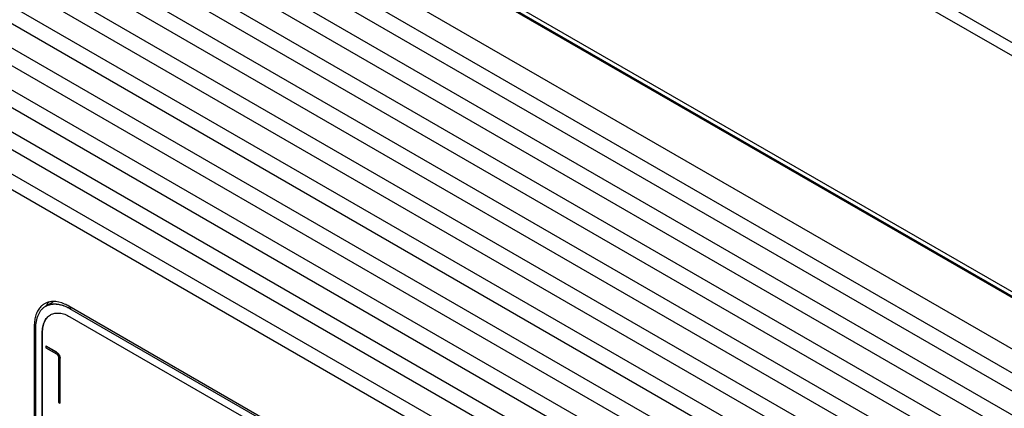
# Model space of a CAD drawing. Header units: inches. Extents: x 0 to 34, y 0 to 22.
# Tile 46 of 119: x 4 to 6.5, y 17.1 to 18.1. Entities that reach past the tile are written whole.
import ezdxf

# ---------------------------------------------------------------- set-up
doc = ezdxf.new("R2010")
doc.units = ezdxf.units.IN
doc.header["$LTSCALE"] = 1.87
doc.header["$MEASUREMENT"] = 0
doc.layers.get('0').update_dxf_attribs({"linetype": 'CONTINUOUS'})
doc.layers.add('02___PRT_ALL_AXES', color=7, linetype='CONTINUOUS')

msp = doc.modelspace()

# ---------------------------------------------------------------- linework, layer by layer
at = {"color": 3, "linetype": 'CONTINUOUS'}
for p, q in [((8.65211, 16.81447), (2.6417, 20.28481)), ((8.6954, 16.8233), (2.6917, 20.28976)), ((2.11738, 19.98207), (8.12779, 16.51174))]:
    msp.add_line(p, q, dxfattribs=at)
at = {"color": 7, "linetype": 'CONTINUOUS'}
for p, q in [((8.11364, 16.50459), (2.10324, 19.97493)), ((8.11511, 16.50713), (2.10824, 19.97542)), ((7.99945, 16.43865), (1.98904, 19.90899)), ((7.9837, 16.38647), (1.97329, 19.85681)), ((7.99945, 16.33129), (1.98904, 19.80162)), ((7.9837, 16.2787), (1.97329, 19.74903)), ((7.99945, 16.22351), (1.98904, 19.69385)), ((7.9837, 16.17092), (1.97329, 19.64126)), ((7.99945, 16.11574), (1.98904, 19.58607)), ((7.9837, 16.06315), (1.97329, 19.53348)), ((7.99945, 16.00797), (1.98904, 19.4783)), ((7.9837, 15.95497), (1.97329, 19.4253)), ((7.99945, 15.90019), (1.98904, 19.37053)), ((7.9837, 15.84719), (1.97329, 19.31753)), ((7.99945, 15.79242), (1.98904, 19.26275)), ((7.9837, 15.73942), (1.97329, 19.20975)), ((7.99945, 15.68464), (1.98904, 19.15498)), ((7.9837, 15.63165), (1.97329, 19.10198)), ((7.99945, 15.57687), (1.98904, 19.0472)), ((7.9837, 15.52387), (1.97329, 18.99421)), ((7.99945, 15.4691), (1.98904, 18.93943)), ((7.9837, 15.4161), (1.97329, 18.88643)), ((2.01167, 18.82472), (8.00196, 15.366)), ((4.07049, 17.38685), (4.06978, 17.38644)), ((4.13652, 17.38271), (4.13228, 17.38026)), ((5.90005, 16.35956), (4.13228, 17.38025)), ((4.13227, 17.35983), (5.90005, 16.33914)), ((4.04389, 17.32923), (4.04389, 16.79212)), ((4.06227, 17.31942), (4.06156, 17.31901)), ((4.06156, 16.82309), (4.06156, 17.31901)), ((4.06227, 16.824), (4.06227, 17.31942)), ((4.07117, 17.28429), (4.07046, 17.28388)), ((4.07046, 17.28388), (4.07046, 17.2803)), ((4.09772, 17.26814), (4.07046, 17.28388)), ((4.07046, 17.2803), (4.09772, 17.26456)), ((4.09842, 17.26855), (4.07117, 17.28429)), ((4.09842, 17.26855), (4.09772, 17.26814)), ((4.09842, 17.26855), (4.09998, 17.26748)), ((4.10345, 17.25463), (4.10345, 17.13994)), ((4.10726, 17.25324), (4.10655, 17.25283)), ((4.10655, 17.13814), (4.10655, 17.25283)), ((4.10726, 17.13855), (4.10726, 17.25324)), ((4.10345, 17.13994), (4.10655, 17.13814)), ((4.10726, 17.13855), (4.10655, 17.13814))]:
    msp.add_line(p, q, dxfattribs=at)
for centre, radius, start, end in [((4.0891, 17.35297), 0.03864, 118.80002, 120.00098), ((4.07955, 17.28893), 0.10545, 59.99155, 62.97276), ((4.08088, 17.29049), 0.10414, 59.97642, 63.26411), ((4.09796, 17.33761), 0.03126, 118.51062, 120.00064)]:
    msp.add_arc(centre, radius, start, end, dxfattribs=at)
for points, knots in [([(4.06978, 17.38644), (4.06771, 17.38525), (4.06376, 17.38245), (4.05858, 17.37721), (4.05414, 17.37102), (4.04911, 17.36141), (4.04491, 17.34737), (4.04389, 17.33545), (4.04389, 17.32923)], [0, 0, 0, 0, 0.1089628, 0.2202495, 0.3356086, 0.4562212, 0.7152825, 1, 1, 1, 1]), ([(4.07705, 17.38971), (4.07648, 17.38952), (4.07423, 17.38871), (4.07205, 17.3877), (4.07048, 17.38684)], [0, 0, 0, 0, 0.2515846, 1, 1, 1, 1]), ([(4.07049, 17.38685), (4.07239, 17.38795), (4.07643, 17.38984), (4.08294, 17.39168), (4.08985, 17.39258), (4.09971, 17.39253), (4.11272, 17.39007), (4.12273, 17.38602), (4.12773, 17.3835)], [0, 0, 0, 0, 0.1105205, 0.2230717, 0.3392232, 0.4600826, 0.718084, 1, 1, 1, 1]), ([(4.12746, 17.38287), (4.12315, 17.38506), (4.11453, 17.38872), (4.10135, 17.39189), (4.08874, 17.39246), (4.08074, 17.39095), (4.07705, 17.38971)], [0, 0, 0, 0, 0.2784871, 0.5368357, 0.7761261, 1, 1, 1, 1]), ([(4.06156, 17.31901), (4.06156, 17.32398), (4.06239, 17.3335), (4.06576, 17.34471), (4.0698, 17.35238), (4.07337, 17.35731), (4.07752, 17.36149), (4.08068, 17.36373), (4.08233, 17.36468)], [0, 0, 0, 0, 0.284687, 0.5435472, 0.6641113, 0.7794943, 0.890882, 1, 1, 1, 1]), ([(4.06227, 17.31942), (4.06227, 17.32431), (4.06307, 17.33367), (4.06633, 17.34472), (4.07023, 17.35231), (4.07367, 17.35723), (4.07769, 17.36142), (4.08075, 17.3637), (4.08235, 17.36468)], [0, 0, 0, 0, 0.2842456, 0.5431695, 0.6638936, 0.7794597, 0.8909626, 1, 1, 1, 1]), ([(4.08304, 17.36508), (4.08469, 17.36597), (4.08819, 17.36748), (4.09383, 17.36886), (4.09981, 17.36939), (4.10833, 17.36897), (4.11953, 17.36627), (4.12804, 17.36228), (4.13227, 17.35983)], [0, 0, 0, 0, 0.109034, 0.2205351, 0.3361008, 0.4568255, 0.7157521, 1, 1, 1, 1]), ([(4.10655, 17.25283), (4.10655, 17.25352), (4.10642, 17.25496), (4.10572, 17.25794), (4.10413, 17.26164), (4.10173, 17.26486), (4.0995, 17.26696), (4.09831, 17.2678), (4.09772, 17.26814)], [0, 0, 0, 0, 0.1126688, 0.2359733, 0.4999631, 0.7639896, 0.8873185, 1, 1, 1, 1]), ([(4.09772, 17.26456), (4.09811, 17.26433), (4.09888, 17.26379), (4.10033, 17.26243), (4.10187, 17.26034), (4.10292, 17.25796), (4.10337, 17.25602), (4.10345, 17.25508), (4.10345, 17.25463)], [0, 0, 0, 0, 0.1137629, 0.2373346, 0.5000061, 0.7626742, 0.886242, 1, 1, 1, 1]), ([(4.09998, 17.26748), (4.10089, 17.26676), (4.10262, 17.26505), (4.10403, 17.26306), (4.10466, 17.26198)], [0, 0, 0, 0, 0.4835816, 1, 1, 1, 1]), ([(4.10466, 17.26198), (4.10486, 17.26163), (4.10563, 17.2602), (4.10623, 17.25869), (4.10658, 17.25753)], [0, 0, 0, 0, 0.254264, 1, 1, 1, 1]), ([(4.10658, 17.25753), (4.10679, 17.2568), (4.10713, 17.25538), (4.10726, 17.25393), (4.10726, 17.25324)], [0, 0, 0, 0, 0.5226232, 1, 1, 1, 1])]:
    msp.add_open_spline(points, degree=3, knots=knots, dxfattribs=at)
at = {"layer": '02___PRT_ALL_AXES', "color": 7, "linetype": 'CONTINUOUS'}
for p, q in [((4.08877, 17.39742), (4.07048, 17.38686)), ((5.90429, 16.36203), (4.12945, 17.3868)), ((4.04106, 17.33577), (4.04481, 17.33794)), ((4.04106, 17.33577), (4.04106, 16.78132))]:
    msp.add_line(p, q, dxfattribs=at)
msp.add_arc((4.11825, 17.36131), 0.05388, 147.55872, 151.78873, dxfattribs=at)
for points, knots in [([(4.0775, 17.3973), (4.07657, 17.39706), (4.07292, 17.39597), (4.06941, 17.3944), (4.06695, 17.39298)], [0, 0, 0, 0, 0.2528677, 1, 1, 1, 1]), ([(4.08006, 17.39914), (4.07938, 17.39849), (4.07668, 17.39575), (4.07434, 17.39266), (4.07278, 17.39021)], [0, 0, 0, 0, 0.2449713, 1, 1, 1, 1]), ([(4.08827, 17.39882), (4.08734, 17.39879), (4.08372, 17.39858), (4.08011, 17.39799), (4.0775, 17.3973)], [0, 0, 0, 0, 0.2558279, 1, 1, 1, 1]), ([(4.12945, 17.3868), (4.126, 17.38879), (4.11322, 17.39533), (4.09867, 17.39914), (4.08827, 17.39882)], [0, 0, 0, 0, 0.2768515, 1, 1, 1, 1]), ([(4.05794, 17.38601), (4.05515, 17.38319), (4.05012, 17.3765), (4.04485, 17.36456), (4.04171, 17.35073), (4.04106, 17.34089), (4.04106, 17.33577)], [0, 0, 0, 0, 0.219726, 0.4571136, 0.7170176, 1, 1, 1, 1]), ([(4.06695, 17.39298), (4.06613, 17.39251), (4.0629, 17.3905), (4.05995, 17.38804), (4.05794, 17.38601)], [0, 0, 0, 0, 0.2484293, 1, 1, 1, 1])]:
    msp.add_open_spline(points, degree=3, knots=knots, dxfattribs=at)

doc.saveas('drawing.dxf')
